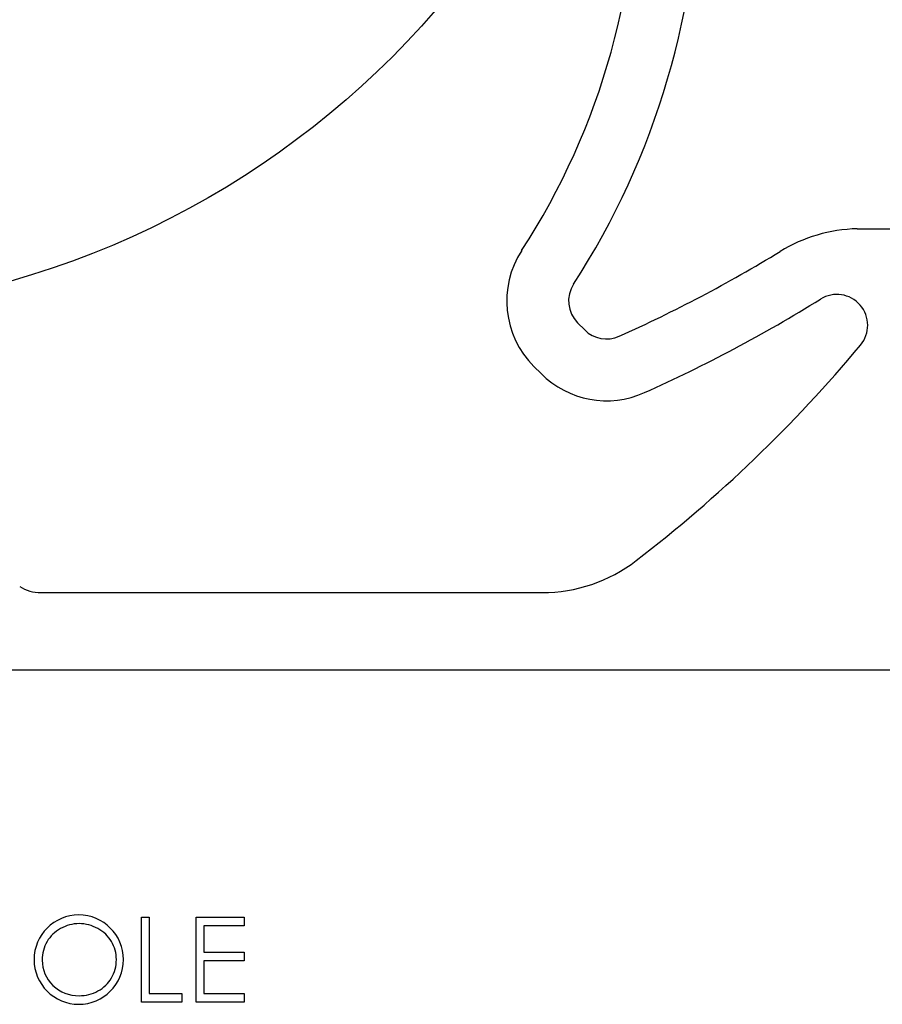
# Model space of a CAD drawing. Header units: inches. Extents: x 370 to 474, y 80 to 168.
# Tile 27 of 170: x 399.67 to 401.07, y 84.71 to 86.3. Entities that reach past the tile are written whole.
import ezdxf

# ---------------------------------------------------------------- set-up
doc = ezdxf.new("R2010")
doc.units = ezdxf.units.IN
doc.header["$LTSCALE"] = 0.5
doc.header["$MEASUREMENT"] = 0
doc.layers.add('APP-M-S', color=30, linetype='Continuous')

msp = doc.modelspace()

# ---------------------------------------------------------------- linework, layer by layer
at = {"color": 7, "linetype": 'Continuous'}
for p, q in [((399.8707, 84.8468), (399.883, 84.8468)), ((399.8707, 84.709), (399.8707, 84.8468)), ((399.883, 84.8468), (399.883, 84.8468)), ((399.883, 84.8468), (399.883, 84.7231)), ((399.959, 84.8468), (400.0367, 84.8468)), ((399.959, 84.709), (399.959, 84.8468)), ((400.0367, 84.8468), (400.0367, 84.8468)), ((400.0367, 84.8468), (400.0367, 84.8326)), ((399.7398, 84.8283), (399.7364, 84.8262)), ((399.7434, 84.8301), (399.7398, 84.8283)), ((399.747, 84.8317), (399.7434, 84.8301)), ((399.7506, 84.8331), (399.747, 84.8317)), ((399.7543, 84.8342), (399.7506, 84.8331)), ((399.7581, 84.8351), (399.7543, 84.8342)), ((399.7619, 84.8357), (399.7581, 84.8351)), ((399.7658, 84.8361), (399.7619, 84.8357)), ((399.7697, 84.8362), (399.7658, 84.8361)), ((399.7737, 84.8361), (399.7697, 84.8362)), ((399.7776, 84.8357), (399.7737, 84.8361)), ((399.7814, 84.8351), (399.7776, 84.8357)), ((399.7853, 84.8342), (399.7814, 84.8351)), ((399.789, 84.8331), (399.7853, 84.8342)), ((399.7927, 84.8317), (399.789, 84.8331)), ((399.7964, 84.8301), (399.7927, 84.8317)), ((399.8, 84.8283), (399.7964, 84.8301)), ((399.8035, 84.8262), (399.8, 84.8283)), ((400.0367, 84.8326), (399.9714, 84.8326)), ((399.9714, 84.8326), (399.9714, 84.8326)), ((399.9714, 84.8326), (399.9714, 84.7902)), ((400.0367, 84.8326), (400.0367, 84.8326)), ((399.7222, 84.8134), (399.7199, 84.8103)), ((399.7246, 84.8163), (399.7222, 84.8134)), ((399.7273, 84.819), (399.7246, 84.8163)), ((399.7301, 84.8216), (399.7273, 84.819)), ((399.7332, 84.824), (399.7301, 84.8216)), ((399.7364, 84.8262), (399.7332, 84.824)), ((399.8067, 84.824), (399.8035, 84.8262)), ((399.8098, 84.8217), (399.8067, 84.824)), ((399.8127, 84.8191), (399.8098, 84.8217)), ((399.8153, 84.8164), (399.8127, 84.8191)), ((399.8178, 84.8135), (399.8153, 84.8164)), ((399.8201, 84.8105), (399.8178, 84.8135)), ((399.8222, 84.8073), (399.8201, 84.8105)), ((399.713, 84.7966), (399.7119, 84.7929)), ((399.7143, 84.8002), (399.713, 84.7966)), ((399.716, 84.8037), (399.7143, 84.8002)), ((399.7178, 84.8071), (399.716, 84.8037)), ((399.7199, 84.8103), (399.7178, 84.8071)), ((399.824, 84.804), (399.8222, 84.8073)), ((399.8256, 84.8005), (399.824, 84.804)), ((399.827, 84.797), (399.8256, 84.8005)), ((399.8281, 84.7934), (399.827, 84.797)), ((399.71, 84.7814), (399.7099, 84.7773)), ((399.7104, 84.7853), (399.71, 84.7814)), ((399.711, 84.7892), (399.7104, 84.7853)), ((399.7119, 84.7929), (399.711, 84.7892)), ((399.8289, 84.7897), (399.8281, 84.7934)), ((399.8295, 84.7859), (399.8289, 84.7897)), ((399.8299, 84.782), (399.8295, 84.7859)), ((399.83, 84.778), (399.8299, 84.782)), ((399.9714, 84.7902), (399.9714, 84.7902)), ((399.9714, 84.7902), (400.0367, 84.7902)), ((400.0367, 84.7902), (400.0367, 84.7902)), ((400.0367, 84.7902), (400.0367, 84.7761)), ((399.7099, 84.7773), (399.7099, 84.7773)), ((399.7099, 84.7773), (399.7102, 84.7714)), ((399.7102, 84.7714), (399.711, 84.7656)), ((399.711, 84.7656), (399.7124, 84.7602)), ((399.8281, 84.7624), (399.8289, 84.7661)), ((399.8289, 84.7661), (399.8295, 84.77)), ((399.8295, 84.77), (399.8299, 84.7739)), ((399.8299, 84.7739), (399.83, 84.778)), ((399.83, 84.778), (399.83, 84.778)), ((400.0367, 84.7761), (399.9714, 84.7761)), ((399.9714, 84.7761), (399.9714, 84.7761)), ((399.9714, 84.7761), (399.9714, 84.7231)), ((400.0367, 84.7761), (400.0367, 84.7761)), ((399.7124, 84.7602), (399.7143, 84.7549)), ((399.7143, 84.7549), (399.7167, 84.7499)), ((399.7167, 84.7499), (399.7198, 84.7451)), ((399.8201, 84.745), (399.8222, 84.7483)), ((399.8222, 84.7483), (399.824, 84.7517)), ((399.824, 84.7517), (399.8256, 84.7552)), ((399.8256, 84.7552), (399.827, 84.7587)), ((399.827, 84.7587), (399.8281, 84.7624)), ((399.7198, 84.7451), (399.7233, 84.7406)), ((399.7233, 84.7406), (399.7274, 84.7363)), ((399.7274, 84.7363), (399.7319, 84.7324)), ((399.7319, 84.7324), (399.7366, 84.729)), ((399.8037, 84.7293), (399.8069, 84.7314)), ((399.8069, 84.7314), (399.8099, 84.7338)), ((399.8099, 84.7338), (399.8127, 84.7364)), ((399.8127, 84.7364), (399.8154, 84.7391)), ((399.8154, 84.7391), (399.8179, 84.742)), ((399.8179, 84.742), (399.8201, 84.745)), ((399.7366, 84.729), (399.7416, 84.7261)), ((399.7416, 84.7261), (399.7467, 84.7238)), ((399.7467, 84.7238), (399.7522, 84.7219)), ((399.7522, 84.7219), (399.7578, 84.7206)), ((399.7578, 84.7206), (399.7636, 84.7198)), ((399.7636, 84.7198), (399.7697, 84.7196)), ((399.7697, 84.7196), (399.7738, 84.7197)), ((399.7697, 84.7196), (399.7697, 84.7196)), ((399.7738, 84.7197), (399.7778, 84.72)), ((399.7778, 84.72), (399.7817, 84.7207)), ((399.7817, 84.7207), (399.7856, 84.7215)), ((399.7856, 84.7215), (399.7894, 84.7226)), ((399.7894, 84.7226), (399.7931, 84.7239)), ((399.7931, 84.7239), (399.7967, 84.7255)), ((399.7967, 84.7255), (399.8002, 84.7273)), ((399.8002, 84.7273), (399.8037, 84.7293)), ((399.883, 84.7231), (399.883, 84.7231)), ((399.883, 84.7231), (399.936, 84.7231)), ((399.936, 84.7231), (399.936, 84.7231)), ((399.936, 84.7231), (399.936, 84.709)), ((399.9714, 84.7231), (399.9714, 84.7231)), ((399.9714, 84.7231), (400.0367, 84.7231)), ((400.0367, 84.7231), (400.0367, 84.7231)), ((400.0367, 84.7231), (400.0367, 84.709)), ((399.936, 84.709), (399.8707, 84.709)), ((399.8707, 84.709), (399.8707, 84.709)), ((399.936, 84.709), (399.936, 84.709)), ((400.0367, 84.709), (399.959, 84.709)), ((399.959, 84.709), (399.959, 84.709)), ((400.0367, 84.709), (400.0367, 84.709))]:
    msp.add_line(p, q, dxfattribs=at)
msp.add_arc((399.7691, 84.778), 0.0723, 90.007, 89.993, dxfattribs=at)
at = {"layer": 'APP-M-S', "linetype": 'Continuous', "lineweight": 25}
for p, q in [((401.029, 85.9608), (401.2191, 85.9608)), ((400.5879, 85.7972), (400.5764, 85.8087)), ((400.5172, 85.7264), (400.5057, 85.738)), ((399.7078, 85.372), (400.5189, 85.372)), ((397.3191, 85.247), (401.2191, 85.247))]:
    msp.add_line(p, q, dxfattribs=at)
msp.add_circle((399.2691, 87.247), 1.425, dxfattribs=at)
for centre, radius, start, end in [((399.5079, 86.5592), 1.1653, 327.0622, 1.8432), ((399.5079, 86.5592), 1.2653, 327.0622, 0.2719), ((401.0345, 85.7109), 0.25, 91.2686, 121.4613), ((400.6118, 85.8441), 0.15, 147.0622, 225), ((399.7, 87.892), 2.307, 294.1481, 301.4613), ((400.6118, 85.8441), 0.05, 147.0622, 225), ((399.7, 87.892), 2.407, 294.1481, 301.8335), ((400.9959, 85.8046), 0.05, 320.1263, 121.8335), ((400.6233, 85.8325), 0.05, 225, 294.1481), ((399.2691, 87.247), 2.3, 307.5631, 320.1263), ((400.6233, 85.8325), 0.15, 225, 294.1481), ((400.5189, 85.622), 0.25, 270, 307.5631), ((399.7078, 85.4357), 0.0637, 237.4552, 270)]:
    msp.add_arc(centre, radius, start, end, dxfattribs=at)

doc.saveas('drawing.dxf')
